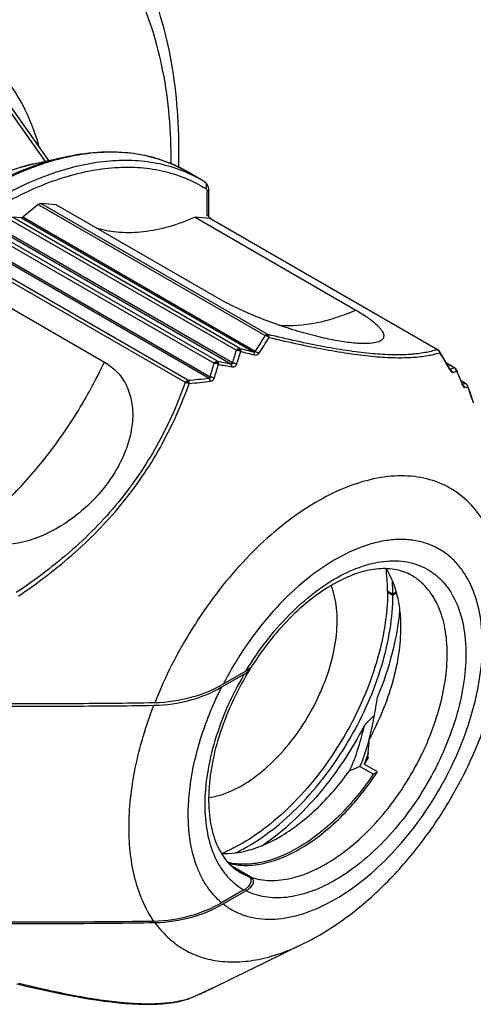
# Model space of a CAD drawing. Header units: millimetres. Extents: x 20 to 4180, y 42 to 2950.
# Tile 104 of 133: x 4053 to 4074, y 1665 to 1711. Entities that reach past the tile are written whole.
import ezdxf

# ---------------------------------------------------------------- set-up
doc = ezdxf.new("R2010")
doc.units = ezdxf.units.MM
doc.header["$LTSCALE"] = 231.275
doc.layers.add('BASE_ASM_PBL21', color=7, linetype='CONTINUOUS')
doc.layers.add('DEFAULT_VBL19', color=7, linetype='CONTINUOUS')

# ---------------------------------------------------------------- blocks, each defined once
blk = doc.blocks.new('BASE_ASM_PBL21', base_point=(3953.257, 1805.69))
at = {"layer": 'BASE_ASM_PBL21', "color": 7}
for p, q in [((4054.373, 1704.579), (4052.418, 1707.359)), ((4052.391, 1707.113), (4054.2, 1704.539)), ((4053.649, 1704.414), (4055.084, 1704.74)), ((4061.555, 1703.689), (4060.902, 1704.066)), ((4061.958, 1701.908), (4061.958, 1703.18)), ((4061.885, 1701.971), (4061.885, 1703.078)), ((4053.879, 1702.494), (4053.138, 1701.887)), ((4053.879, 1702.494), (4064.637, 1696.283)), ((4054.73, 1702.478), (4054.004, 1702.542)), ((4064.762, 1696.332), (4054.004, 1702.542)), ((4062.343, 1698.082), (4054.73, 1702.478)), ((4052.492, 1701.806), (4063.268, 1695.585)), ((4053.076, 1701.863), (4052.655, 1701.894)), ((4063.431, 1695.673), (4052.655, 1701.894)), ((4053.076, 1701.863), (4064.083, 1695.508)), ((4064.159, 1695.525), (4053.138, 1701.887)), ((4062.018, 1701.827), (4061.308, 1701.89)), ((4061.308, 1701.89), (4068.921, 1697.494)), ((4062.018, 1701.827), (4072.776, 1695.616)), ((4062.373, 1695.068), (4051.598, 1701.29)), ((4052.007, 1701.299), (4063.007, 1694.949)), ((4063.083, 1694.993), (4052.083, 1701.344)), ((4051.434, 1701.189), (4062.21, 1694.968)), ((4060.968, 1694.164), (4050.211, 1700.375)), ((4050.952, 1700.625), (4061.973, 1694.262)), ((4062.02, 1694.317), (4051.013, 1700.672)), ((4050.086, 1700.28), (4060.844, 1694.07)), ((4049.398, 1699.425), (4057.012, 1695.03)), ((4063.344, 1695.649), (4063.35, 1695.652)), ((4072.902, 1695.517), (4072.893, 1695.531)), ((4062.291, 1695.041), (4062.297, 1695.044)), ((4073.235, 1694.958), (4073.566, 1694.767)), ((4073.392, 1694.659), (4073.414, 1694.621)), ((4073.419, 1694.644), (4073.405, 1694.667)), ((4060.95, 1694.097), (4060.938, 1694.047)), ((4074.125, 1694.011), (4073.914, 1694.133)), ((4073.916, 1694.127), (4074.1, 1694.021)), ((4073.959, 1693.998), (4073.967, 1693.98)), ((4074.468, 1693.183), (4074.472, 1693.17)), ((4074.468, 1693.183), (4074.472, 1693.17)), ((4070.684, 1684.027), (4070.43, 1684.174)), ((4070.465, 1684.154), (4070.43, 1684.133)), ((4070.43, 1684.133), (4070.684, 1683.986)), ((4070.84, 1684.117), (4070.684, 1684.027)), ((4070.849, 1684.081), (4070.684, 1683.986)), ((4063.717, 1680.38), (4062.639, 1679.758)), ((4063.625, 1680.225), (4062.565, 1679.614)), ((4069.496, 1676.306), (4069.529, 1676.287)), ((4069.749, 1675.494), (4069.124, 1675.854)), ((4069.946, 1675.608), (4069.326, 1675.966)), ((4069.749, 1675.494), (4069.946, 1675.608)), ((4063.951, 1670.615), (4063.047, 1671.137)), ((4063.129, 1671.066), (4063.842, 1670.655)), ((4063.625, 1670.019), (4062.565, 1669.407)), ((4062.639, 1669.348), (4063.717, 1669.97)), ((4062.205, 1665.395), (4066.413, 1667.45)), ((4062.044, 1665.318), (4062.205, 1665.395)), ((4062.166, 1665.376), (4062.151, 1665.369)), ((4062.179, 1665.383), (4062.166, 1665.376)), ((4062.191, 1665.388), (4062.179, 1665.383)), ((4062.201, 1665.393), (4062.191, 1665.388)), ((4062.21, 1665.397), (4062.201, 1665.393)), ((4062.212, 1665.399), (4062.21, 1665.397)), ((4061.033, 1664.86), (4061.009, 1664.853)), ((4061.033, 1664.86), (4061.012, 1664.854)), ((4061.02, 1664.855), (4061.031, 1664.86)), ((4061.033, 1664.86), (4061.031, 1664.86)), ((4060.78, 1664.784), (4061.012, 1664.852)), ((4061.009, 1664.851), (4061.02, 1664.855)), ((4061.012, 1664.854), (4061.009, 1664.853))]:
    blk.add_line(p, q, dxfattribs=at)
for points in [[(4072.848, 1695.579), (4072.846, 1695.581), (4072.843, 1695.583), (4072.84, 1695.586), (4072.837, 1695.588), (4072.834, 1695.591), (4072.83, 1695.593), (4072.826, 1695.596), (4072.822, 1695.599), (4072.818, 1695.601), (4072.814, 1695.604), (4062.055, 1701.815)], [(4072.893, 1695.531), (4072.892, 1695.533), (4072.885, 1695.542), (4072.877, 1695.551), (4072.869, 1695.559), (4072.861, 1695.567), (4072.853, 1695.575), (4072.848, 1695.579)], [(4073.405, 1694.667), (4073.258, 1694.919), (4073.087, 1695.209), (4072.902, 1695.517)], [(4073.665, 1694.703), (4073.662, 1694.706), (4073.659, 1694.71), (4073.655, 1694.714), (4073.652, 1694.717), (4073.648, 1694.721), (4073.644, 1694.725), (4073.639, 1694.729), (4073.634, 1694.734), (4073.628, 1694.738), (4073.622, 1694.743), (4073.616, 1694.747), (4073.609, 1694.751), (4073.602, 1694.756), (4073.227, 1694.972)], [(4073.707, 1694.636), (4073.706, 1694.638), (4073.704, 1694.643), (4073.701, 1694.648), (4073.699, 1694.653), (4073.697, 1694.657), (4073.694, 1694.661), (4073.692, 1694.666), (4073.69, 1694.67), (4073.687, 1694.673), (4073.685, 1694.677), (4073.682, 1694.681), (4073.68, 1694.684), (4073.678, 1694.687), (4073.675, 1694.69), (4073.673, 1694.693), (4073.671, 1694.696), (4073.669, 1694.699), (4073.666, 1694.701), (4073.665, 1694.703)], [(4073.971, 1693.991), (4073.875, 1694.23), (4073.784, 1694.449), (4073.707, 1694.636)], [(4074.003, 1693.926), (4074.003, 1693.926), (4074.002, 1693.928), (4074, 1693.931), (4073.997, 1693.936), (4073.994, 1693.941), (4073.991, 1693.947), (4073.988, 1693.954), (4073.984, 1693.962), (4073.98, 1693.971), (4073.976, 1693.98), (4073.971, 1693.991)], [(4074.194, 1693.952), (4074.192, 1693.954), (4074.185, 1693.963), (4074.177, 1693.971), (4074.168, 1693.979), (4074.16, 1693.987), (4074.151, 1693.994), (4074.14, 1694.002), (4074.129, 1694.008), (4074.125, 1694.011)], [(4074.236, 1693.877), (4074.235, 1693.88), (4074.232, 1693.888), (4074.228, 1693.896), (4074.225, 1693.903), (4074.221, 1693.91), (4074.218, 1693.917), (4074.214, 1693.923), (4074.21, 1693.929), (4074.206, 1693.935), (4074.203, 1693.941), (4074.199, 1693.946), (4074.195, 1693.951), (4074.194, 1693.952)], [(4074.473, 1693.185), (4074.404, 1693.39), (4074.322, 1693.629), (4074.236, 1693.877)], [(4074.509, 1693.093), (4074.509, 1693.094), (4074.508, 1693.096), (4074.506, 1693.099), (4074.504, 1693.104), (4074.501, 1693.11), (4074.498, 1693.118), (4074.494, 1693.126), (4074.49, 1693.136), (4074.486, 1693.147), (4074.482, 1693.158), (4074.477, 1693.171), (4074.473, 1693.185)], [(4052.861, 1665.562), (4053.428, 1665.427), (4053.971, 1665.303), (4054.48, 1665.192), (4054.959, 1665.093), (4055.409, 1665.004), (4055.835, 1664.926), (4056.241, 1664.857), (4056.627, 1664.797), (4056.995, 1664.745), (4057.349, 1664.701), (4057.688, 1664.664), (4058.013, 1664.635), (4058.328, 1664.613), (4058.633, 1664.598), (4058.928, 1664.591), (4059.215, 1664.592), (4059.493, 1664.601), (4059.765, 1664.618), (4060.029, 1664.644), (4060.286, 1664.68), (4060.536, 1664.727), (4060.78, 1664.784)], [(4061.031, 1664.86), (4061.401, 1665.021), (4061.746, 1665.178), (4062.044, 1665.318)]]:
    blk.add_lwpolyline(points, dxfattribs=at)
for centre, radius, start, end in [((4056.196, 1693.307), 11.396, 105.3922, 106.3029), ((4056.114, 1693.605), 11.086, 104.2026, 105.3934), ((4056.017, 1693.991), 10.689, 102.7969, 104.2058), ((4057.624, 1698.369), 6.573, 67.3559, 67.8785), ((4057.639, 1698.404), 6.536, 64.9858, 67.3574), ((4057.655, 1698.438), 6.497, 63.8866, 64.9842), ((4057.664, 1698.457), 6.476, 61.9785, 63.8868), ((4057.671, 1698.47), 6.461, 60.0008, 61.978), ((4058.241, 1697.948), 6.629, 57.8623, 60.0002), ((4061.678, 1703.42), 0.167, 53.2036, 57.86), ((4057.99, 1697.14), 6.205, 50.1669, 51.1203), ((4057.964, 1697.109), 6.246, 49.0025, 50.1666), ((4057.943, 1697.086), 6.277, 48.6276, 49.0031), ((4051.206, 1704.227), 15.605, 326.1067, 329.3983), ((4051.262, 1704.304), 15.792, 325.8246, 329.1011), ((4063.831, 1696.666), 0.99, 335.1172, 337.5208), ((4084.937, 1779.608), 86.647, 255.62866, 256.07326), ((4039.973, 1702.529), 24.308, 341.9395, 343.4016), ((4039.952, 1702.677), 24.58, 341.6394, 343.0932), ((4085.19, 1782.104), 89.258, 255.916, 256.35004), ((4072.769, 1695.446), 0.15, 35.5754, 36.6352), ((4072.758, 1695.438), 0.164, 34.6617, 35.5749), ((4039.876, 1675.284), 38.713, 30.0321, 31.4296), ((4037.93, 1701.719), 25.202, 342.9207, 344.4621), ((4038.315, 1701.747), 25.046, 342.6159, 344.1761), ((4076.761, 1769.442), 75.752, 259.05129, 259.53888), ((4076.856, 1771.712), 78.141, 259.34747, 259.82287), ((4072.305, 1697.143), 2.69, 293.9038, 297.9612), ((4058.237, 1727.385), 33.333, 274.7, 276.4347), ((4073.279, 1694.449), 0.25, 54.2612, 59.4508), ((4072.442, 1697.109), 2.796, 292.6195, 296.8617), ((4030.204, 1676.335), 47.186, 21.9832, 22.7929), ((4057.974, 1729.002), 35.123, 274.9966, 276.6554), ((4073.393, 1695.902), 2.01, 286.8884, 290.5957), ((4073.842, 1693.745), 0.25, 48.4949, 53.0428), ((4073.84, 1693.744), 0.252, 48.0715, 48.501), ((4033.586, 1679.516), 43.106, 18.4847, 19.4383), ((4062.152, 1684.017), 8.533, 0.0657, 4.176), ((4021.892, 1724.961), 66.893, 315.15013, 315.7524), ((4057.589, 1683.605), 14.004, 326.944, 328.4988), ((4076.483, 1656.629), 20.586, 110.9447, 112.4474), ((4059.508, 1679.463), 8.547, 295.827, 300.0655), ((4064.817, 1673.21), 2.735, 240.0259, 249.1146), ((4046.624, 1697.747), 35.908, 295.4307, 295.6195), ((4060.947, 1665.05), 0.208, 289.1114, 293.764), ((4060.95, 1665.044), 0.201, 293.7875, 294.2604), ((4049.303, 1692.157), 29.71, 293.2547, 294.5354), ((4049.798, 1691.066), 28.512, 294.5396, 294.7563), ((4050.126, 1690.357), 27.731, 294.7541, 295.4536), ((4060.945, 1665.057), 0.215, 288.0473, 289.1321)]:
    blk.add_arc(centre, radius, start, end, dxfattribs=at)
for points, knots in [([(4060.531, 1704.265), (4060.554, 1705.068), (4060.534, 1706.64), (4060.284, 1708.927), (4059.816, 1711.068), (4059.128, 1713.042), (4058.22, 1714.826), (4057.098, 1716.397), (4055.769, 1717.728), (4054.753, 1718.442), (4054.222, 1718.748)], [0, 0, 0, 0, 0.145375, 0.283898, 0.415683, 0.541169, 0.661136, 0.776675, 0.889128, 1, 1, 1, 1]), ([(4060.176, 1704.427), (4060.18, 1705.181), (4060.125, 1706.651), (4059.833, 1708.776), (4059.338, 1710.74), (4058.644, 1712.522), (4057.755, 1714.102), (4056.68, 1715.463), (4055.431, 1716.587), (4054.489, 1717.169), (4054, 1717.414)], [0, 0, 0, 0, 0.149508, 0.290875, 0.424152, 0.549772, 0.668612, 0.782015, 0.891767, 1, 1, 1, 1]), ([(4053.924, 1705.22), (4053.772, 1705.759), (4053.403, 1706.782), (4052.615, 1708.159), (4051.625, 1709.295), (4050.834, 1709.879), (4050.418, 1710.119)], [0, 0, 0, 0, 0.272312, 0.526436, 0.766904, 1, 1, 1, 1]), ([(4055.084, 1704.74), (4055.609, 1704.859), (4056.645, 1705.018), (4058.179, 1704.993), (4059.615, 1704.69), (4060.495, 1704.301), (4060.902, 1704.066)], [0, 0, 0, 0, 0.269271, 0.52269, 0.764447, 1, 1, 1, 1]), ([(4041.244, 1692.563), (4042.105, 1694.098), (4043.568, 1696.287), (4045.822, 1698.894), (4047.597, 1700.616), (4049.439, 1702.091), (4051.313, 1703.29), (4053.186, 1704.192), (4054.46, 1704.598), (4055.084, 1704.74)], [0, 0, 0, 0, 0.279344, 0.415184, 0.54624, 0.671134, 0.788776, 0.898462, 1, 1, 1, 1]), ([(4060.1, 1704.458), (4059.768, 1704.593), (4059.071, 1704.812), (4057.967, 1704.977), (4056.805, 1704.983), (4055.148, 1704.773), (4052.98, 1704.089), (4050.402, 1702.703), (4047.857, 1700.782), (4045.432, 1698.393), (4043.209, 1695.618), (4041.916, 1693.579), (4041.321, 1692.517)], [0, 0, 0, 0, 0.044864, 0.091108, 0.139347, 0.190059, 0.299921, 0.421921, 0.555318, 0.698115, 0.847464, 1, 1, 1, 1]), ([(4051.868, 1702.729), (4052.718, 1703.22), (4054.024, 1703.842), (4055.815, 1704.364), (4057.086, 1704.577), (4058.309, 1704.62), (4059.472, 1704.49), (4060.563, 1704.188), (4061.238, 1703.872), (4061.555, 1703.689)], [0, 0, 0, 0, 0.28927, 0.422536, 0.548496, 0.667893, 0.781867, 0.891952, 1, 1, 1, 1]), ([(4039.873, 1691.572), (4040.272, 1692.376), (4041.139, 1693.947), (4042.625, 1696.168), (4044.269, 1698.215), (4046.036, 1700.041), (4047.89, 1701.61), (4049.791, 1702.886), (4051.702, 1703.843), (4053.009, 1704.269), (4053.649, 1704.414)], [0, 0, 0, 0, 0.138944, 0.277341, 0.413213, 0.544701, 0.670172, 0.78833, 0.898345, 1, 1, 1, 1]), ([(4042.279, 1691.97), (4042.905, 1693.088), (4044.273, 1695.227), (4046.636, 1698.111), (4049.213, 1700.549), (4051.512, 1702.169), (4053.372, 1703.14), (4054.72, 1703.686), (4056.044, 1704.061), (4057.329, 1704.261), (4058.563, 1704.283), (4059.733, 1704.125), (4060.826, 1703.788), (4061.497, 1703.445), (4061.811, 1703.247)], [0, 0, 0, 0, 0.155288, 0.306858, 0.450857, 0.584128, 0.646115, 0.704795, 0.760189, 0.812472, 0.861987, 0.909257, 0.954983, 1, 1, 1, 1]), ([(4061.958, 1703.18), (4061.958, 1703.254), (4061.937, 1703.368), (4061.855, 1703.493), (4061.798, 1703.542), (4061.767, 1703.561)], [0, 0, 0, 0, 0.500157, 0.749682, 1, 1, 1, 1]), ([(4061.811, 1703.247), (4061.826, 1703.273), (4061.849, 1703.329), (4061.856, 1703.417), (4061.833, 1703.497), (4061.799, 1703.538), (4061.778, 1703.553)], [0, 0, 0, 0, 0.271763, 0.531386, 0.773042, 1, 1, 1, 1]), ([(4061.811, 1703.247), (4061.835, 1703.232), (4061.876, 1703.178), (4061.885, 1703.113), (4061.885, 1703.078)], [0, 0, 0, 0, 0.449957, 1, 1, 1, 1]), ([(4061.958, 1703.18), (4061.958, 1703.161), (4061.941, 1703.117), (4061.905, 1703.09), (4061.885, 1703.078)], [0, 0, 0, 0, 0.449248, 1, 1, 1, 1]), ([(4053.879, 1702.494), (4053.889, 1702.502), (4053.926, 1702.528), (4053.972, 1702.545), (4054.004, 1702.542)], [0, 0, 0, 0, 0.289725, 1, 1, 1, 1]), ([(4053.12, 1701.875), (4053.116, 1701.873), (4053.103, 1701.866), (4053.087, 1701.862), (4053.076, 1701.863)], [0, 0, 0, 0, 0.279886, 1, 1, 1, 1]), ([(4061.308, 1701.89), (4060.905, 1701.713), (4060.107, 1701.419), (4058.901, 1701.169), (4057.75, 1701.132), (4057.017, 1701.256), (4056.673, 1701.354)], [0, 0, 0, 0, 0.277472, 0.534809, 0.77427, 1, 1, 1, 1]), ([(4062.055, 1701.815), (4062.047, 1701.82), (4062.034, 1701.824), (4062.022, 1701.826), (4062.018, 1701.827)], [0, 0, 0, 0, 0.742249, 1, 1, 1, 1]), ([(4069.525, 1695.905), (4069.43, 1695.9), (4069.228, 1695.899), (4068.775, 1695.925), (4068.125, 1696.013), (4067.261, 1696.19), (4066.302, 1696.444), (4065.28, 1696.771), (4064.245, 1697.16), (4063.257, 1697.593), (4062.632, 1697.915), (4062.343, 1698.082)], [0, 0, 0, 0, 0.037472, 0.080088, 0.179793, 0.297072, 0.429344, 0.572858, 0.721786, 0.867661, 1, 1, 1, 1]), ([(4065.277, 1696.78), (4065.864, 1696.731), (4066.785, 1696.802), (4067.993, 1697.121), (4068.61, 1697.358), (4068.921, 1697.494)], [0, 0, 0, 0, 0.471293, 0.72805, 1, 1, 1, 1]), ([(4068.921, 1697.494), (4069.1, 1697.391), (4069.353, 1697.235), (4069.658, 1697.016), (4069.842, 1696.867), (4069.992, 1696.727), (4070.108, 1696.597), (4070.191, 1696.476), (4070.24, 1696.365), (4070.256, 1696.263), (4070.236, 1696.17), (4070.182, 1696.093), (4070.099, 1696.031), (4069.99, 1695.981), (4069.798, 1695.928), (4069.638, 1695.911), (4069.525, 1695.905)], [0, 0, 0, 0, 0.226602, 0.324274, 0.41066, 0.485527, 0.54902, 0.601756, 0.644995, 0.680949, 0.713074, 0.745624, 0.782265, 0.825246, 0.875658, 1, 1, 1, 1]), ([(4064.701, 1696.321), (4064.696, 1696.319), (4064.673, 1696.309), (4064.652, 1696.295), (4064.637, 1696.283)], [0, 0, 0, 0, 0.233696, 1, 1, 1, 1]), ([(4064.729, 1696.25), (4064.721, 1696.254), (4064.692, 1696.267), (4064.661, 1696.278), (4064.637, 1696.283)], [0, 0, 0, 0, 0.256999, 1, 1, 1, 1]), ([(4064.701, 1696.321), (4064.706, 1696.323), (4064.726, 1696.33), (4064.747, 1696.333), (4064.762, 1696.332)], [0, 0, 0, 0, 0.270907, 1, 1, 1, 1]), ([(4064.701, 1696.321), (4064.705, 1696.319), (4064.721, 1696.31), (4064.735, 1696.297), (4064.746, 1696.288)], [0, 0, 0, 0, 0.240551, 1, 1, 1, 1]), ([(4064.812, 1696.194), (4064.806, 1696.2), (4064.78, 1696.221), (4064.751, 1696.238), (4064.729, 1696.25)], [0, 0, 0, 0, 0.246991, 1, 1, 1, 1]), ([(4064.746, 1696.288), (4064.75, 1696.287), (4064.768, 1696.285), (4064.786, 1696.281), (4064.799, 1696.277)], [0, 0, 0, 0, 0.256451, 1, 1, 1, 1]), ([(4064.799, 1696.276), (4064.797, 1696.282), (4064.788, 1696.302), (4064.775, 1696.321), (4064.762, 1696.332)], [0, 0, 0, 0, 0.271303, 1, 1, 1, 1]), ([(4072.776, 1695.616), (4072.589, 1695.555), (4072.17, 1695.453), (4071.469, 1695.372), (4070.639, 1695.358), (4069.677, 1695.416), (4068.59, 1695.549), (4067.391, 1695.751), (4066.102, 1696.015), (4065.216, 1696.221), (4064.762, 1696.332)], [0, 0, 0, 0, 0.072589, 0.158515, 0.260171, 0.378757, 0.514053, 0.664426, 0.827274, 1, 1, 1, 1]), ([(4064.812, 1696.194), (4064.812, 1696.202), (4064.811, 1696.229), (4064.806, 1696.257), (4064.799, 1696.276)], [0, 0, 0, 0, 0.269204, 1, 1, 1, 1]), ([(4064.812, 1696.194), (4065.703, 1695.982), (4067, 1695.698), (4068.674, 1695.42), (4069.773, 1695.287), (4070.746, 1695.227), (4071.586, 1695.238), (4072.295, 1695.315), (4072.72, 1695.412), (4072.909, 1695.471)], [0, 0, 0, 0, 0.334839, 0.485185, 0.620615, 0.739428, 0.841324, 0.927387, 1, 1, 1, 1]), ([(4063.431, 1695.673), (4063.425, 1695.673), (4063.397, 1695.673), (4063.369, 1695.663), (4063.35, 1695.652)], [0, 0, 0, 0, 0.226627, 1, 1, 1, 1]), ([(4063.431, 1695.673), (4063.435, 1695.67), (4063.449, 1695.653), (4063.457, 1695.632), (4063.461, 1695.616)], [0, 0, 0, 0, 0.218445, 1, 1, 1, 1]), ([(4063.344, 1695.649), (4063.338, 1695.645), (4063.31, 1695.627), (4063.285, 1695.604), (4063.268, 1695.585)], [0, 0, 0, 0, 0.234154, 1, 1, 1, 1]), ([(4063.371, 1695.568), (4063.362, 1695.57), (4063.329, 1695.579), (4063.294, 1695.584), (4063.268, 1695.585)], [0, 0, 0, 0, 0.256987, 1, 1, 1, 1]), ([(4063.35, 1695.652), (4063.355, 1695.65), (4063.371, 1695.64), (4063.386, 1695.628), (4063.396, 1695.619)], [0, 0, 0, 0, 0.2646, 1, 1, 1, 1]), ([(4063.371, 1695.568), (4063.373, 1695.573), (4063.381, 1695.59), (4063.39, 1695.607), (4063.396, 1695.619)], [0, 0, 0, 0, 0.272473, 1, 1, 1, 1]), ([(4063.469, 1695.529), (4063.462, 1695.533), (4063.43, 1695.549), (4063.397, 1695.561), (4063.371, 1695.568)], [0, 0, 0, 0, 0.243586, 1, 1, 1, 1]), ([(4063.396, 1695.619), (4063.402, 1695.619), (4063.423, 1695.62), (4063.445, 1695.619), (4063.461, 1695.616)], [0, 0, 0, 0, 0.259729, 1, 1, 1, 1]), ([(4063.461, 1695.616), (4063.463, 1695.61), (4063.469, 1695.581), (4063.47, 1695.552), (4063.469, 1695.529)], [0, 0, 0, 0, 0.226881, 1, 1, 1, 1]), ([(4064.159, 1695.525), (4064.159, 1695.519), (4064.155, 1695.504), (4064.133, 1695.496), (4064.108, 1695.5), (4064.091, 1695.505), (4064.083, 1695.509)], [0, 0, 0, 0, 0.196576, 0.425844, 0.705111, 1, 1, 1, 1]), ([(4064.126, 1695.367), (4064.126, 1695.396), (4064.122, 1695.446), (4064.099, 1695.494), (4064.083, 1695.508)], [0, 0, 0, 0, 0.573991, 1, 1, 1, 1]), ([(4064.126, 1695.367), (4064.163, 1695.357), (4064.224, 1695.355), (4064.291, 1695.39), (4064.317, 1695.418), (4064.327, 1695.433)], [0, 0, 0, 0, 0.513128, 0.755783, 1, 1, 1, 1]), ([(4064.159, 1695.525), (4064.174, 1695.521), (4064.235, 1695.501), (4064.291, 1695.466), (4064.327, 1695.433)], [0, 0, 0, 0, 0.240826, 1, 1, 1, 1]), ([(4072.776, 1695.616), (4072.798, 1695.605), (4072.826, 1695.586), (4072.849, 1695.563), (4072.855, 1695.556)], [0, 0, 0, 0, 0.746162, 1, 1, 1, 1]), ([(4072.865, 1695.562), (4072.865, 1695.562), (4072.861, 1695.561), (4072.858, 1695.559), (4072.856, 1695.557)], [0, 0, 0, 0, 0.132103, 1, 1, 1, 1]), ([(4072.902, 1695.517), (4072.904, 1695.514), (4072.911, 1695.5), (4072.911, 1695.483), (4072.909, 1695.471)], [0, 0, 0, 0, 0.237708, 1, 1, 1, 1]), ([(4050.372, 1686.77), (4051.052, 1687.252), (4052.374, 1688.364), (4054.153, 1690.325), (4055.734, 1692.563), (4056.619, 1694.19), (4057.012, 1695.03)], [0, 0, 0, 0, 0.233535, 0.482324, 0.740152, 1, 1, 1, 1]), ([(4057.012, 1695.03), (4057.24, 1694.898), (4057.656, 1694.569), (4058.1, 1693.906), (4058.337, 1693.135), (4058.376, 1692.305), (4058.238, 1691.452), (4057.944, 1690.603), (4057.513, 1689.78), (4056.962, 1689.001), (4056.306, 1688.283), (4055.313, 1687.434), (4054.167, 1686.78), (4052.937, 1686.419), (4052.019, 1686.324), (4051.145, 1686.423), (4050.61, 1686.632), (4050.372, 1686.77)], [0, 0, 0, 0, 0.055139, 0.109461, 0.164754, 0.222221, 0.282319, 0.344983, 0.40988, 0.47657, 0.54457, 0.613345, 0.750246, 0.817032, 0.88132, 0.94235, 1, 1, 1, 1]), ([(4062.291, 1695.041), (4062.284, 1695.036), (4062.254, 1695.016), (4062.228, 1694.989), (4062.21, 1694.968)], [0, 0, 0, 0, 0.234271, 1, 1, 1, 1]), ([(4062.312, 1694.953), (4062.303, 1694.955), (4062.27, 1694.962), (4062.236, 1694.967), (4062.21, 1694.968)], [0, 0, 0, 0, 0.258115, 1, 1, 1, 1]), ([(4062.291, 1695.041), (4062.295, 1695.038), (4062.312, 1695.028), (4062.326, 1695.016), (4062.337, 1695.007)], [0, 0, 0, 0, 0.263637, 1, 1, 1, 1]), ([(4062.373, 1695.068), (4062.367, 1695.068), (4062.34, 1695.065), (4062.315, 1695.055), (4062.297, 1695.044)], [0, 0, 0, 0, 0.22774, 1, 1, 1, 1]), ([(4062.312, 1694.953), (4062.314, 1694.958), (4062.322, 1694.976), (4062.33, 1694.994), (4062.337, 1695.007)], [0, 0, 0, 0, 0.269838, 1, 1, 1, 1]), ([(4062.411, 1694.918), (4062.404, 1694.922), (4062.371, 1694.936), (4062.338, 1694.946), (4062.312, 1694.953)], [0, 0, 0, 0, 0.244053, 1, 1, 1, 1]), ([(4062.337, 1695.007), (4062.342, 1695.008), (4062.364, 1695.01), (4062.386, 1695.01), (4062.402, 1695.009)], [0, 0, 0, 0, 0.259262, 1, 1, 1, 1]), ([(4062.373, 1695.068), (4062.377, 1695.065), (4062.39, 1695.047), (4062.398, 1695.025), (4062.402, 1695.009)], [0, 0, 0, 0, 0.21552, 1, 1, 1, 1]), ([(4062.402, 1695.009), (4062.404, 1695.002), (4062.41, 1694.972), (4062.412, 1694.941), (4062.411, 1694.918)], [0, 0, 0, 0, 0.227818, 1, 1, 1, 1]), ([(4063.083, 1694.993), (4063.085, 1694.984), (4063.088, 1694.971), (4063.083, 1694.953), (4063.074, 1694.942), (4063.058, 1694.939), (4063.035, 1694.94), (4063.018, 1694.945), (4063.007, 1694.949)], [0, 0, 0, 0, 0.221211, 0.326823, 0.43562, 0.563915, 0.706333, 1, 1, 1, 1]), ([(4063.049, 1694.801), (4063.049, 1694.831), (4063.043, 1694.883), (4063.022, 1694.933), (4063.007, 1694.949)], [0, 0, 0, 0, 0.574875, 1, 1, 1, 1]), ([(4063.049, 1694.801), (4063.062, 1694.798), (4063.11, 1694.792), (4063.163, 1694.802), (4063.194, 1694.821)], [0, 0, 0, 0, 0.26253, 1, 1, 1, 1]), ([(4063.083, 1694.993), (4063.1, 1694.992), (4063.168, 1694.983), (4063.235, 1694.96), (4063.281, 1694.935)], [0, 0, 0, 0, 0.242951, 1, 1, 1, 1]), ([(4063.194, 1694.821), (4063.215, 1694.832), (4063.251, 1694.867), (4063.273, 1694.911), (4063.281, 1694.935)], [0, 0, 0, 0, 0.490538, 1, 1, 1, 1]), ([(4062.044, 1694.115), (4062.037, 1694.145), (4062.02, 1694.197), (4061.99, 1694.245), (4061.973, 1694.262)], [0, 0, 0, 0, 0.550496, 1, 1, 1, 1]), ([(4062.002, 1694.264), (4062.007, 1694.266), (4062.017, 1694.272), (4062.023, 1694.287), (4062.023, 1694.302), (4062.021, 1694.312), (4062.02, 1694.317)], [0, 0, 0, 0, 0.266492, 0.508599, 0.750842, 1, 1, 1, 1]), ([(4062.216, 1694.264), (4062.17, 1694.287), (4062.104, 1694.308), (4062.036, 1694.316), (4062.02, 1694.317)], [0, 0, 0, 0, 0.759184, 1, 1, 1, 1]), ([(4062.044, 1694.115), (4062.083, 1694.12), (4062.162, 1694.153), (4062.205, 1694.226), (4062.216, 1694.264)], [0, 0, 0, 0, 0.49608, 1, 1, 1, 1]), ([(4073.414, 1694.621), (4073.414, 1694.625), (4073.414, 1694.641), (4073.41, 1694.657), (4073.405, 1694.667)], [0, 0, 0, 0, 0.266861, 1, 1, 1, 1]), ([(4073.414, 1694.621), (4073.423, 1694.605), (4073.441, 1694.578), (4073.469, 1694.542), (4073.503, 1694.521), (4073.518, 1694.528)], [0, 0, 0, 0, 0.37525, 0.6689, 1, 1, 1, 1]), ([(4073.518, 1694.528), (4073.513, 1694.54), (4073.492, 1694.588), (4073.457, 1694.63), (4073.425, 1694.652)], [0, 0, 0, 0, 0.252289, 1, 1, 1, 1]), ([(4073.651, 1694.706), (4073.653, 1694.706), (4073.658, 1694.707), (4073.663, 1694.705), (4073.665, 1694.703)], [0, 0, 0, 0, 0.328257, 1, 1, 1, 1]), ([(4073.707, 1694.636), (4073.707, 1694.634), (4073.709, 1694.627), (4073.708, 1694.62), (4073.706, 1694.615)], [0, 0, 0, 0, 0.226963, 1, 1, 1, 1]), ([(4060.844, 1694.07), (4060.494, 1693.092), (4059.859, 1691.643), (4058.768, 1689.828), (4057.805, 1688.512), (4056.712, 1687.273), (4055.101, 1685.735), (4053.758, 1684.722), (4052.829, 1684.099)], [0, 0, 0, 0, 0.239267, 0.362278, 0.487372, 0.614228, 0.742345, 1, 1, 1, 1]), ([(4052.936, 1683.939), (4053.87, 1684.572), (4055.221, 1685.6), (4056.844, 1687.156), (4057.948, 1688.41), (4058.923, 1689.739), (4060.028, 1691.569), (4060.675, 1693.027), (4061.033, 1694.012)], [0, 0, 0, 0, 0.257438, 0.385656, 0.512678, 0.637932, 0.761023, 1, 1, 1, 1]), ([(4060.844, 1694.07), (4060.848, 1694.075), (4060.867, 1694.097), (4060.888, 1694.116), (4060.904, 1694.129)], [0, 0, 0, 0, 0.259465, 1, 1, 1, 1]), ([(4060.844, 1694.07), (4060.851, 1694.068), (4060.883, 1694.062), (4060.914, 1694.054), (4060.938, 1694.047)], [0, 0, 0, 0, 0.237337, 1, 1, 1, 1]), ([(4060.904, 1694.129), (4060.908, 1694.127), (4060.924, 1694.117), (4060.939, 1694.106), (4060.95, 1694.097)], [0, 0, 0, 0, 0.236857, 1, 1, 1, 1]), ([(4060.932, 1694.148), (4060.935, 1694.15), (4060.947, 1694.156), (4060.959, 1694.161), (4060.968, 1694.164)], [0, 0, 0, 0, 0.260969, 1, 1, 1, 1]), ([(4060.938, 1694.047), (4060.962, 1694.039), (4060.994, 1694.028), (4061.025, 1694.015), (4061.033, 1694.012)], [0, 0, 0, 0, 0.754402, 1, 1, 1, 1]), ([(4060.95, 1694.097), (4060.955, 1694.097), (4060.974, 1694.1), (4060.993, 1694.101), (4061.007, 1694.101)], [0, 0, 0, 0, 0.255759, 1, 1, 1, 1]), ([(4060.968, 1694.164), (4060.972, 1694.16), (4060.988, 1694.141), (4061, 1694.119), (4061.007, 1694.101)], [0, 0, 0, 0, 0.223427, 1, 1, 1, 1]), ([(4061.007, 1694.101), (4061.01, 1694.094), (4061.021, 1694.065), (4061.029, 1694.035), (4061.033, 1694.012)], [0, 0, 0, 0, 0.235455, 1, 1, 1, 1]), ([(4073.967, 1693.98), (4073.967, 1693.982), (4073.969, 1693.989), (4073.969, 1693.996), (4073.967, 1694.001)], [0, 0, 0, 0, 0.279236, 1, 1, 1, 1]), ([(4073.986, 1693.935), (4073.984, 1693.938), (4073.978, 1693.953), (4073.971, 1693.968), (4073.967, 1693.98)], [0, 0, 0, 0, 0.242923, 1, 1, 1, 1]), ([(4074.083, 1693.815), (4074.077, 1693.813), (4074.064, 1693.817), (4074.051, 1693.828), (4074.033, 1693.848), (4074.011, 1693.884), (4073.995, 1693.916), (4073.986, 1693.935)], [0, 0, 0, 0, 0.119576, 0.208375, 0.320729, 0.61939, 1, 1, 1, 1]), ([(4074.083, 1693.815), (4074.096, 1693.819), (4074.147, 1693.833), (4074.198, 1693.849), (4074.235, 1693.862)], [0, 0, 0, 0, 0.257936, 1, 1, 1, 1]), ([(4074.184, 1693.956), (4074.185, 1693.956), (4074.189, 1693.956), (4074.192, 1693.954), (4074.194, 1693.952)], [0, 0, 0, 0, 0.298867, 1, 1, 1, 1]), ([(4074.236, 1693.877), (4074.237, 1693.874), (4074.237, 1693.868), (4074.235, 1693.863), (4074.235, 1693.862)], [0, 0, 0, 0, 0.719659, 1, 1, 1, 1]), ([(4074.472, 1693.17), (4074.473, 1693.171), (4074.474, 1693.176), (4074.474, 1693.181), (4074.473, 1693.185)], [0, 0, 0, 0, 0.272476, 1, 1, 1, 1]), ([(4074.472, 1693.17), (4074.474, 1693.164), (4074.481, 1693.144), (4074.488, 1693.123), (4074.494, 1693.108)], [0, 0, 0, 0, 0.259276, 1, 1, 1, 1]), ([(4075.993, 1684.044), (4075.958, 1684.542), (4075.825, 1685.494), (4075.395, 1686.809), (4074.75, 1687.915), (4073.9, 1688.777), (4072.867, 1689.363), (4071.689, 1689.651), (4070.404, 1689.639), (4069.046, 1689.337), (4067.647, 1688.758), (4066.239, 1687.916), (4064.854, 1686.834), (4063.524, 1685.537), (4062.283, 1684.058), (4060.787, 1681.891), (4059.884, 1680.108), (4059.4, 1678.877)], [0, 0, 0, 0, 0.060135, 0.115049, 0.165446, 0.212741, 0.258963, 0.306385, 0.357008, 0.412205, 0.472645, 0.538378, 0.608974, 0.683648, 0.761358, 0.84089, 1, 1, 1, 1]), ([(4073.188, 1685.959), (4073.024, 1686.079), (4072.671, 1686.292), (4072.086, 1686.508), (4071.454, 1686.62), (4070.783, 1686.627), (4070.082, 1686.53), (4069.086, 1686.256), (4067.811, 1685.646), (4066.34, 1684.581), (4064.941, 1683.206), (4063.678, 1681.584), (4062.962, 1680.384), (4062.639, 1679.758)], [0, 0, 0, 0, 0.044914, 0.090244, 0.136966, 0.185916, 0.237727, 0.292814, 0.413307, 0.547262, 0.692288, 0.844685, 1, 1, 1, 1]), ([(4062.639, 1669.348), (4062.787, 1669.232), (4063.102, 1669.025), (4063.626, 1668.799), (4064.191, 1668.66), (4065.013, 1668.591), (4066.127, 1668.746), (4067.484, 1669.269), (4068.853, 1670.108), (4070.184, 1671.23), (4071.43, 1672.593), (4072.545, 1674.148), (4073.485, 1675.833), (4074.216, 1677.587), (4074.71, 1679.342), (4074.948, 1681.033), (4074.92, 1682.6), (4074.624, 1683.985), (4074.143, 1684.969), (4073.631, 1685.591), (4073.34, 1685.847), (4073.188, 1685.959)], [0, 0, 0, 0, 0.022549, 0.045171, 0.068294, 0.092299, 0.143997, 0.201876, 0.26618, 0.336227, 0.410699, 0.48787, 0.565785, 0.642434, 0.715905, 0.784559, 0.847219, 0.903417, 0.953689, 0.977189, 1, 1, 1, 1]), ([(4063.717, 1680.38), (4064.012, 1680.872), (4064.649, 1681.807), (4065.737, 1683.06), (4066.909, 1684.107), (4068.124, 1684.907), (4069.337, 1685.432), (4070.34, 1685.623), (4071.088, 1685.605), (4071.604, 1685.513), (4072.085, 1685.342), (4072.526, 1685.094), (4072.92, 1684.771), (4073.389, 1684.236), (4073.838, 1683.38), (4074.124, 1682.166), (4074.171, 1680.785), (4073.981, 1679.288), (4073.561, 1677.729), (4072.928, 1676.167), (4072.38, 1675.162), (4072.076, 1674.673)], [0, 0, 0, 0, 0.077218, 0.152141, 0.222977, 0.288304, 0.347289, 0.399963, 0.424321, 0.447666, 0.470355, 0.4928, 0.515437, 0.538685, 0.588268, 0.643651, 0.705486, 0.773384, 0.846223, 0.922393, 1, 1, 1, 1]), ([(4071.575, 1684.914), (4071.466, 1684.977), (4071.234, 1685.086), (4070.715, 1685.234), (4069.965, 1685.265), (4068.993, 1685.051), (4067.956, 1684.592), (4066.897, 1683.896), (4065.857, 1682.986), (4064.877, 1681.894), (4064.293, 1681.078), (4064.018, 1680.648)], [0, 0, 0, 0, 0.040189, 0.081605, 0.171901, 0.276494, 0.396897, 0.532171, 0.67998, 0.837151, 1, 1, 1, 1]), ([(4070.349, 1685.238), (4070.592, 1684.864), (4070.855, 1684.202), (4071.021, 1683.253), (4071.048, 1682.737), (4071.048, 1682.47)], [0, 0, 0, 0, 0.464097, 0.722841, 1, 1, 1, 1]), ([(4070.43, 1684.174), (4070.429, 1684.264), (4070.424, 1684.613), (4070.397, 1684.961), (4070.363, 1685.218)], [0, 0, 0, 0, 0.256849, 1, 1, 1, 1]), ([(4063.951, 1670.615), (4064.095, 1670.567), (4064.396, 1670.493), (4065.041, 1670.434), (4065.914, 1670.541), (4066.983, 1670.926), (4068.064, 1671.553), (4069.124, 1672.399), (4070.127, 1673.435), (4071.039, 1674.626), (4071.828, 1675.93), (4072.467, 1677.301), (4072.933, 1678.693), (4073.211, 1680.057), (4073.291, 1681.347), (4073.168, 1682.52), (4072.842, 1683.538), (4072.395, 1684.239), (4071.95, 1684.668), (4071.704, 1684.84), (4071.575, 1684.914)], [0, 0, 0, 0, 0.022835, 0.046494, 0.097247, 0.153785, 0.216427, 0.284656, 0.357369, 0.433069, 0.510026, 0.586419, 0.660469, 0.730571, 0.79545, 0.854339, 0.907206, 0.95501, 0.9777, 1, 1, 1, 1]), ([(4063.535, 1674.968), (4063.918, 1675.189), (4064.668, 1675.738), (4065.67, 1676.765), (4066.553, 1677.982), (4067.267, 1679.321), (4067.774, 1680.708), (4068.005, 1681.867), (4068.054, 1682.75), (4068.016, 1683.534), (4067.892, 1684.099), (4067.755, 1684.44)], [0, 0, 0, 0, 0.119873, 0.250588, 0.387821, 0.526421, 0.661076, 0.786952, 0.84546, 0.900557, 1, 1, 1, 1]), ([(4070.43, 1684.133), (4070.428, 1683.589), (4070.327, 1682.456), (4069.927, 1680.747), (4069.288, 1679.017), (4068.435, 1677.33), (4067.399, 1675.75), (4066.218, 1674.334), (4064.937, 1673.137), (4064.007, 1672.485), (4063.535, 1672.213)], [0, 0, 0, 0, 0.114254, 0.237484, 0.367152, 0.500162, 0.633149, 0.762752, 0.885878, 1, 1, 1, 1]), ([(4066.413, 1667.45), (4067.123, 1667.797), (4068.51, 1668.652), (4070.388, 1670.281), (4072.076, 1672.222), (4073.527, 1674.405), (4074.692, 1676.753), (4075.529, 1679.185), (4076.001, 1681.627), (4076.048, 1683.255), (4075.993, 1684.044)], [0, 0, 0, 0, 0.117839, 0.241188, 0.369251, 0.5, 0.630749, 0.758812, 0.882161, 1, 1, 1, 1]), ([(4063.79, 1672.065), (4064.261, 1672.337), (4065.192, 1672.99), (4066.473, 1674.187), (4067.654, 1675.603), (4068.69, 1677.183), (4069.543, 1678.87), (4070.182, 1680.6), (4070.581, 1682.309), (4070.683, 1683.442), (4070.684, 1683.986)], [0, 0, 0, 0, 0.114122, 0.237248, 0.366851, 0.499838, 0.632848, 0.762516, 0.885746, 1, 1, 1, 1]), ([(4071.004, 1683.267), (4070.942, 1682.585), (4070.686, 1681.182), (4070.231, 1679.833), (4069.952, 1679.155)], [0, 0, 0, 0, 0.483287, 1, 1, 1, 1]), ([(4071.048, 1682.47), (4071.048, 1682.045), (4070.976, 1681.163), (4070.684, 1679.83), (4070.214, 1678.474), (4069.796, 1677.592), (4069.561, 1677.156)], [0, 0, 0, 0, 0.228751, 0.474745, 0.733616, 1, 1, 1, 1]), ([(4063.917, 1680.488), (4063.621, 1680.011), (4063.09, 1679.033), (4062.481, 1677.515), (4062.086, 1676.011), (4061.918, 1674.587), (4061.972, 1673.482), (4062.139, 1672.701), (4062.361, 1672.054), (4062.683, 1671.495), (4063.102, 1671.071), (4063.332, 1670.909), (4063.45, 1670.841)], [0, 0, 0, 0, 0.160199, 0.317007, 0.465941, 0.603, 0.725037, 0.779899, 0.83056, 0.920204, 0.960809, 1, 1, 1, 1]), ([(4063.625, 1680.225), (4063.685, 1680.26), (4063.794, 1680.336), (4063.884, 1680.435), (4063.917, 1680.488)], [0, 0, 0, 0, 0.530967, 1, 1, 1, 1]), ([(4064.018, 1680.648), (4063.984, 1680.595), (4063.891, 1680.494), (4063.779, 1680.416), (4063.717, 1680.38)], [0, 0, 0, 0, 0.469726, 1, 1, 1, 1]), ([(4063.917, 1680.488), (4063.921, 1680.494), (4063.936, 1680.52), (4063.948, 1680.547), (4063.956, 1680.567)], [0, 0, 0, 0, 0.256452, 1, 1, 1, 1]), ([(4063.625, 1680.225), (4063.333, 1679.727), (4062.812, 1678.708), (4062.226, 1677.134), (4061.86, 1675.577), (4061.728, 1674.097), (4061.836, 1672.749), (4062.136, 1671.747), (4062.501, 1671.074), (4062.822, 1670.648), (4063.196, 1670.29), (4063.478, 1670.1), (4063.625, 1670.019)], [0, 0, 0, 0, 0.155217, 0.3066, 0.450419, 0.583621, 0.704253, 0.812005, 0.861685, 0.90911, 0.954948, 1, 1, 1, 1]), ([(4062.565, 1679.614), (4062.107, 1679.349), (4061.06, 1678.919), (4059.939, 1678.755), (4059.349, 1678.745)], [0, 0, 0, 0, 0.473365, 1, 1, 1, 1]), ([(4062.639, 1679.758), (4062.177, 1679.491), (4061.123, 1679.056), (4059.994, 1678.888), (4059.4, 1678.877)], [0, 0, 0, 0, 0.473334, 1, 1, 1, 1]), ([(4062.565, 1669.407), (4062.307, 1669.622), (4061.96, 1670.013), (4061.604, 1670.616), (4061.211, 1671.512), (4060.994, 1672.651), (4060.974, 1673.969), (4061.109, 1675.451), (4061.572, 1677.38), (4062.192, 1678.873), (4062.565, 1679.614)], [0, 0, 0, 0, 0.092658, 0.14162, 0.192836, 0.361886, 0.45604, 0.556161, 0.771313, 1, 1, 1, 1]), ([(4059.4, 1678.877), (4058.019, 1678.851), (4055.255, 1678.827), (4052.492, 1678.831), (4051.11, 1678.838)], [0, 0, 0, 0, 0.499969, 1, 1, 1, 1]), ([(4069.561, 1677.156), (4069.648, 1677.487), (4069.794, 1678.15), (4069.904, 1678.821), (4069.952, 1679.155)], [0, 0, 0, 0, 0.50283, 1, 1, 1, 1]), ([(4059.349, 1678.745), (4057.982, 1678.723), (4055.246, 1678.703), (4052.511, 1678.709), (4051.143, 1678.716)], [0, 0, 0, 0, 0.499977, 1, 1, 1, 1]), ([(4058.178, 1672.966), (4058.178, 1673.425), (4058.232, 1674.369), (4058.54, 1676.322), (4058.979, 1677.783), (4059.349, 1678.745)], [0, 0, 0, 0, 0.232284, 0.477814, 1, 1, 1, 1]), ([(4069.317, 1677.784), (4069.02, 1677.211), (4068.369, 1676.104), (4067.235, 1674.582), (4065.98, 1673.249), (4065.059, 1672.489), (4064.588, 1672.157)], [0, 0, 0, 0, 0.261053, 0.518557, 0.766601, 1, 1, 1, 1]), ([(4069.317, 1677.784), (4069.233, 1677.423), (4069.041, 1676.7), (4068.78, 1675.998), (4068.623, 1675.655)], [0, 0, 0, 0, 0.495464, 1, 1, 1, 1]), ([(4069.124, 1675.854), (4069.169, 1675.959), (4069.335, 1676.376), (4069.47, 1676.805), (4069.559, 1677.129)], [0, 0, 0, 0, 0.253512, 1, 1, 1, 1]), ([(4069.496, 1676.306), (4069.504, 1676.377), (4069.533, 1676.659), (4069.552, 1676.943), (4069.561, 1677.156)], [0, 0, 0, 0, 0.248428, 1, 1, 1, 1]), ([(4069.517, 1676.517), (4069.503, 1676.471), (4069.443, 1676.286), (4069.379, 1676.102), (4069.326, 1675.966)], [0, 0, 0, 0, 0.248815, 1, 1, 1, 1]), ([(4062.909, 1671.272), (4063.172, 1671.204), (4063.743, 1671.14), (4064.634, 1671.255), (4065.563, 1671.567), (4066.507, 1672.067), (4067.443, 1672.739), (4068.347, 1673.568), (4069.196, 1674.53), (4069.706, 1675.238), (4069.946, 1675.608)], [0, 0, 0, 0, 0.093382, 0.194731, 0.306096, 0.42809, 0.560169, 0.700931, 0.848353, 1, 1, 1, 1]), ([(4065.303, 1672.519), (4065.609, 1672.695), (4066.216, 1673.104), (4067.382, 1674.1), (4068.155, 1675.003), (4068.623, 1675.655)], [0, 0, 0, 0, 0.230481, 0.47611, 1, 1, 1, 1]), ([(4069.749, 1675.494), (4069.279, 1674.794), (4068.492, 1673.821), (4067.291, 1672.741), (4066.379, 1672.095), (4065.461, 1671.614), (4064.558, 1671.311), (4063.691, 1671.194), (4063.133, 1671.248), (4062.875, 1671.31)], [0, 0, 0, 0, 0.298324, 0.438755, 0.570611, 0.692595, 0.804216, 0.90605, 1, 1, 1, 1]), ([(4061.952, 1674.386), (4062.081, 1674.404), (4062.635, 1674.518), (4063.16, 1674.751), (4063.535, 1674.968)], [0, 0, 0, 0, 0.231739, 1, 1, 1, 1]), ([(4072.076, 1674.673), (4071.793, 1674.218), (4071.187, 1673.349), (4070.164, 1672.181), (4069.066, 1671.194), (4067.929, 1670.422), (4066.789, 1669.891), (4065.681, 1669.62), (4064.793, 1669.626), (4064.152, 1669.778), (4063.857, 1669.899), (4063.717, 1669.97)], [0, 0, 0, 0, 0.155034, 0.305504, 0.448259, 0.580764, 0.701428, 0.810027, 0.908187, 0.954596, 1, 1, 1, 1]), ([(4059.349, 1668.539), (4059.153, 1668.824), (4058.804, 1669.457), (4058.441, 1670.519), (4058.223, 1671.705), (4058.178, 1672.536), (4058.178, 1672.966)], [0, 0, 0, 0, 0.223622, 0.46363, 0.72221, 1, 1, 1, 1]), ([(4062.554, 1671.74), (4063.001, 1671.717), (4063.706, 1671.82), (4064.611, 1672.15), (4065.072, 1672.385), (4065.303, 1672.519)], [0, 0, 0, 0, 0.464076, 0.722824, 1, 1, 1, 1]), ([(4063.535, 1672.213), (4063.456, 1672.167), (4063.146, 1671.994), (4062.825, 1671.84), (4062.581, 1671.738)], [0, 0, 0, 0, 0.256963, 1, 1, 1, 1]), ([(4063.625, 1670.019), (4063.693, 1670.058), (4063.787, 1670.125), (4063.887, 1670.233), (4063.941, 1670.317), (4063.973, 1670.405), (4063.974, 1670.499), (4063.93, 1670.592), (4063.874, 1670.636), (4063.842, 1670.655)], [0, 0, 0, 0, 0.284324, 0.412654, 0.531753, 0.642779, 0.749866, 0.863685, 1, 1, 1, 1]), ([(4063.717, 1669.97), (4063.786, 1670.01), (4063.882, 1670.078), (4063.985, 1670.187), (4064.058, 1670.295), (4064.094, 1670.427), (4064.04, 1670.551), (4063.984, 1670.596), (4063.951, 1670.615)], [0, 0, 0, 0, 0.285394, 0.414605, 0.534717, 0.751061, 0.864163, 1, 1, 1, 1]), ([(4059.349, 1668.539), (4059.939, 1668.549), (4061.06, 1668.712), (4062.107, 1669.142), (4062.566, 1669.407)], [0, 0, 0, 0, 0.526636, 1, 1, 1, 1]), ([(4059.4, 1668.467), (4059.994, 1668.478), (4061.123, 1668.645), (4062.177, 1669.081), (4062.639, 1669.348)], [0, 0, 0, 0, 0.526666, 1, 1, 1, 1]), ([(4051.11, 1668.427), (4052.492, 1668.421), (4055.255, 1668.417), (4058.019, 1668.441), (4059.4, 1668.467)], [0, 0, 0, 0, 0.500031, 1, 1, 1, 1]), ([(4051.143, 1668.51), (4052.511, 1668.503), (4055.246, 1668.496), (4057.982, 1668.516), (4059.349, 1668.539)], [0, 0, 0, 0, 0.500023, 1, 1, 1, 1]), ([(4059.4, 1668.467), (4059.577, 1668.22), (4059.971, 1667.765), (4060.682, 1667.219), (4061.489, 1666.835), (4062.378, 1666.62), (4063.333, 1666.576), (4064.338, 1666.701), (4065.381, 1666.991), (4066.067, 1667.281), (4066.413, 1667.45)], [0, 0, 0, 0, 0.117345, 0.231134, 0.344526, 0.460735, 0.582602, 0.712295, 0.851209, 1, 1, 1, 1]), ([(4061.009, 1664.853), (4060.818, 1664.792), (4060.39, 1664.69), (4059.677, 1664.608), (4058.836, 1664.595), (4057.865, 1664.655), (4056.772, 1664.79), (4055.108, 1665.074), (4053.82, 1665.367), (4052.936, 1665.584)], [0, 0, 0, 0, 0.073615, 0.160447, 0.262675, 0.381456, 0.516518, 0.666267, 1, 1, 1, 1])]:
    blk.add_open_spline(points, degree=3, knots=knots, dxfattribs=at)
for points in [[(4053.138, 1701.887), (4053.132, 1701.883), (4053.126, 1701.879), (4053.12, 1701.875)], [(4072.776, 1695.616), (4072.789, 1695.615), (4072.802, 1695.611), (4072.813, 1695.604)], [(4072.848, 1695.579), (4072.854, 1695.574), (4072.86, 1695.568), (4072.865, 1695.562)], [(4072.855, 1695.556), (4072.878, 1695.532), (4072.897, 1695.502), (4072.909, 1695.471)], [(4072.865, 1695.562), (4072.874, 1695.554), (4072.882, 1695.545), (4072.89, 1695.535)], [(4073.601, 1694.756), (4073.59, 1694.762), (4073.578, 1694.766), (4073.566, 1694.767)], [(4073.651, 1694.706), (4073.628, 1694.732), (4073.598, 1694.753), (4073.566, 1694.767)], [(4062.002, 1694.264), (4061.992, 1694.261), (4061.982, 1694.261), (4061.973, 1694.262)], [(4073.706, 1694.615), (4073.694, 1694.648), (4073.675, 1694.68), (4073.651, 1694.706)], [(4060.904, 1694.129), (4060.913, 1694.136), (4060.922, 1694.142), (4060.932, 1694.148)], [(4074.009, 1693.931), (4074.043, 1693.901), (4074.069, 1693.859), (4074.083, 1693.815)], [(4074.125, 1694.011), (4074.117, 1694.016), (4074.108, 1694.019), (4074.1, 1694.021)], [(4074.184, 1693.956), (4074.161, 1693.983), (4074.132, 1694.006), (4074.1, 1694.021)], [(4074.235, 1693.862), (4074.225, 1693.896), (4074.207, 1693.929), (4074.184, 1693.956)]]:
    blk.add_open_spline(points, degree=3, dxfattribs=at)
blk = doc.blocks.new('DEFAULT_VBL19', base_point=(3677.416, 2256.486))
at = {"layer": 'BASE_ASM_PBL21'}
blk.add_blockref('BASE_ASM_PBL21', (3953.257, 1805.69), dxfattribs=at)

msp = doc.modelspace()

# ---------------------------------------------------------------- block references
at = {"layer": 'DEFAULT_VBL19'}
msp.add_blockref('DEFAULT_VBL19', (3677.416, 2256.486), dxfattribs=at)

doc.saveas('drawing.dxf')
